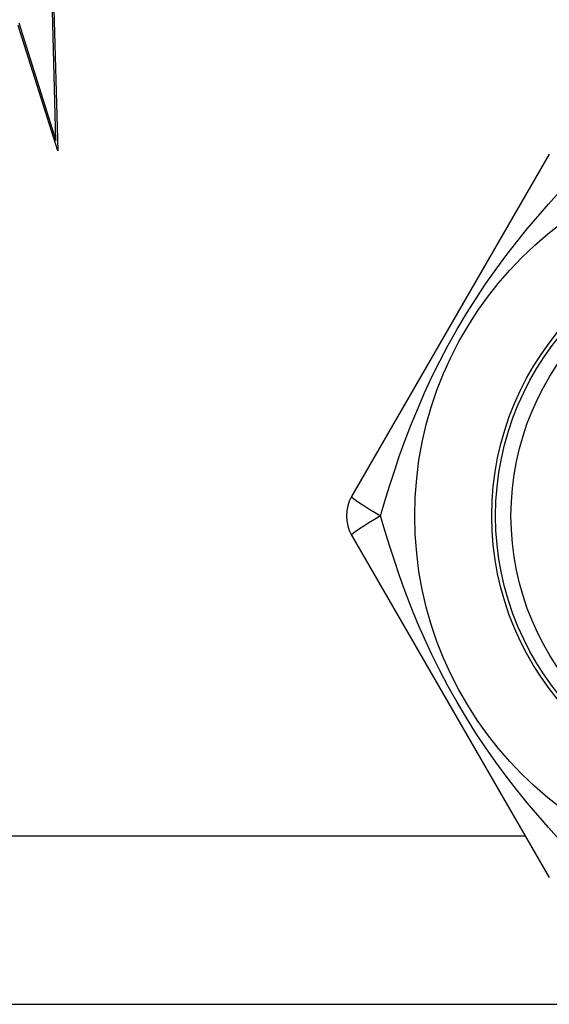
# Model space of a CAD drawing. Header units: inches. Extents: x 5 to 161, y 9 to 87.
# Tile 46 of 195: x 32.78 to 33.051, y 22.15 to 22.654. Entities that reach past the tile are written whole.
import ezdxf

# ---------------------------------------------------------------- set-up
doc = ezdxf.new("R2010")
doc.units = ezdxf.units.IN
doc.header["$MEASUREMENT"] = 0
doc.layers.add('Visible Edges(ANSI)', color=7, linetype='Continuous', lineweight=25)
doc.layers.add('Visible Tangent Edges(ANSI)', color=7, linetype='Continuous', lineweight=25)

msp = doc.modelspace()

# ---------------------------------------------------------------- linework, layer by layer
at = {"layer": 'Visible Edges(ANSI)'}
for p, q in [((32.79893, 22.59215), (32.79695, 22.66796)), ((32.79774, 22.66642), (32.79982, 22.58684)), ((32.77995, 22.65235), (32.79893, 22.59215)), ((32.79982, 22.58684), (32.77961, 22.65095)), ((33.0513, 22.58512), (32.95015, 22.40992)), ((32.95015, 22.39023), (33.0513, 22.21504)), ((31.7555, 22.15008), (33.3335, 22.15008))]:
    msp.add_line(p, q, dxfattribs=at)
for radius in [0.18701, 0.1378]:
    msp.add_circle((33.1695, 22.40008), radius, dxfattribs=at)
msp.add_arc((32.9672, 22.40008), 0.01969, 150, 210, dxfattribs=at)
at = {"layer": 'Visible Tangent Edges(ANSI)'}
msp.add_line((33.03915, 22.23608), (32.24694, 22.23608), dxfattribs=at)
at = {"layer": 'Visible Tangent Edges(ANSI)', "flags": 128}
for points in [[(32.965, 22.40008), (32.9672, 22.4076), (32.96954, 22.41526), (32.97205, 22.42302), (32.97473, 22.43088), (32.9776, 22.43882), (32.98068, 22.44682), (32.98397, 22.45487), (32.98749, 22.46298), (32.99127, 22.47113), (32.99531, 22.4793), (32.9996, 22.48746), (33.00414, 22.49557), (33.0089, 22.50357), (33.01383, 22.51137), (33.01889, 22.51895), (33.02405, 22.52629), (33.0293, 22.53339), (33.03463, 22.54026), (33.04001, 22.54691), (33.04544, 22.55335), (33.0509, 22.55959), (33.05637, 22.56564)], [(33.05637, 22.2345), (33.0509, 22.24056), (33.04543, 22.24681), (33.04, 22.25327), (33.0346, 22.25993), (33.02927, 22.26681), (33.02402, 22.27392), (33.01885, 22.28126), (33.01379, 22.28885), (33.00887, 22.29665), (33.00411, 22.30464), (32.99958, 22.31275), (32.99528, 22.32091), (32.99124, 22.32909), (32.98746, 22.33725), (32.98394, 22.34535), (32.98065, 22.35339), (32.97759, 22.36138), (32.97473, 22.36929), (32.97205, 22.37713), (32.96955, 22.38488), (32.9672, 22.39254), (32.965, 22.40008)]]:
    msp.add_lwpolyline(points, dxfattribs=at)
at = {"layer": 'Visible Tangent Edges(ANSI)'}
for radius in [0.14764, 0.14567]:
    msp.add_circle((33.1695, 22.40008), radius, dxfattribs=at)
for major_axis, start_param, end_param in [((-0.01705, 0.00984), 0, 1.474012), ((-0.01705, -0.00984), 4.809173, 6.283185)]:
    msp.add_ellipse((32.9672, 22.40008), major_axis=major_axis, ratio=0.056054, start_param=start_param, end_param=end_param, dxfattribs=at)

doc.saveas('drawing.dxf')
